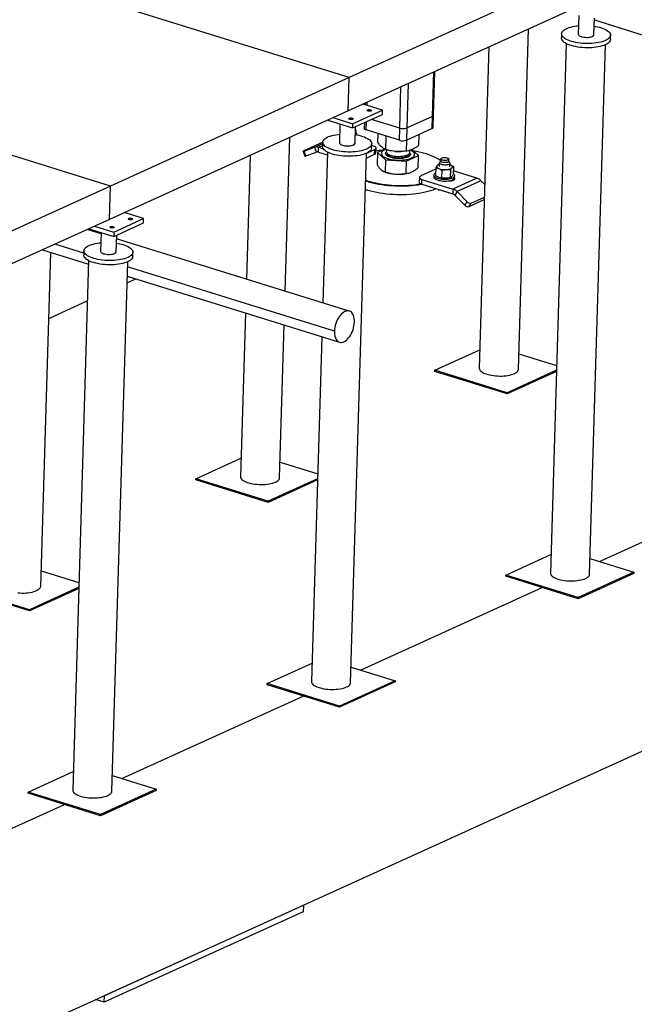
# Model space of a CAD drawing. Header units: millimetres. Extents: x 0 to 841, y 0 to 594.
# Tile 112 of 155: x 750 to 773, y 184 to 222. Entities that reach past the tile are written whole.
import ezdxf

# ---------------------------------------------------------------- set-up
doc = ezdxf.new("R2010")
doc.units = ezdxf.units.MM
doc.layers.add('TRAIT-FORT', color=4, linetype='Continuous', lineweight=25)

msp = doc.modelspace()

# ---------------------------------------------------------------- linework, layer by layer
at = {"layer": 'TRAIT-FORT', "color": 4, "linetype": 'Continuous', "lineweight": 25}
for p, q in [((771.67495, 223.98965), (762.52242, 219.83123)), ((762.52242, 219.83123), (750.64568, 223.52531)), ((771.6367, 222.71268), (762.48416, 218.55426)), ((771.32147, 222.20887), (771.29997, 221.49113)), ((771.8997, 221.47316), (771.91885, 222.11242)), ((771.91665, 222.03889), (774.45149, 221.25047)), ((769.00626, 208.64848), (769.3971, 221.69513)), ((770.66275, 221.51022), (770.65788, 221.34769)), ((770.83907, 221.13418), (770.23114, 200.8409)), ((772.53204, 221.29155), (772.53691, 221.45407)), ((767.87572, 221.0039), (767.50693, 208.6934)), ((771.73047, 200.79598), (772.3384, 221.08926)), ((765.71632, 218.34217), (765.76736, 220.04597)), ((765.75787, 218.38544), (765.80817, 220.06451)), ((762.52242, 219.83123), (753.36989, 215.67281)), ((762.48416, 218.55426), (762.52242, 219.83123)), ((753.36989, 215.67281), (741.49314, 219.36689)), ((764.45966, 217.89242), (764.50702, 219.47334)), ((764.74005, 217.89861), (764.79109, 219.6024)), ((763.20721, 218.76719), (763.21072, 218.88437)), ((762.48416, 218.55426), (753.33163, 214.39584)), ((762.65443, 218.06348), (763.79849, 218.58328)), ((763.79849, 218.58328), (763.0562, 218.81416)), ((763.1299, 218.84765), (763.12822, 218.79176)), ((763.79362, 218.42076), (763.79849, 218.58328)), ((761.69781, 218.19698), (762.64956, 217.90096)), ((761.91213, 218.29436), (762.65443, 218.06348)), ((762.64956, 217.90096), (763.79362, 218.42076)), ((763.10778, 218.10915), (763.10102, 217.88353)), ((763.17889, 217.8221), (763.18859, 218.14586)), ((764.45966, 217.89242), (763.37398, 218.2301)), ((765.71632, 218.34217), (764.74005, 217.89861)), ((765.70241, 217.87782), (765.71632, 218.34217)), ((765.74396, 217.92108), (765.75787, 218.38544)), ((762.16894, 218.05045), (762.14743, 217.33271)), ((762.65443, 218.06348), (762.64956, 217.90096)), ((762.74717, 217.31474), (762.76632, 217.95401)), ((762.77185, 217.73211), (762.77428, 217.81337)), ((762.81222, 217.67116), (762.77204, 217.73865)), ((764.44575, 217.42806), (763.17889, 217.8221)), ((764.44575, 217.42806), (764.45966, 217.89242)), ((764.72614, 217.43425), (764.74005, 217.89861)), ((765.70241, 217.87782), (764.72614, 217.43425)), ((688.36318, 155.22005), (825.65117, 217.59634)), ((760.06811, 211.64624), (760.24457, 217.53671)), ((761.51022, 217.3518), (761.50535, 217.18927)), ((762.8164, 217.63295), (762.81703, 217.65407)), ((763.61639, 217.34598), (763.62648, 217.68288)), ((763.92741, 217.06778), (763.94289, 217.58447)), ((764.71517, 217.012), (764.72784, 217.43503)), ((765.19191, 217.23443), (765.20441, 217.65155)), ((760.75221, 217.00391), (760.82657, 216.81843)), ((761.51018, 217.35044), (760.78078, 217.01904)), ((760.79196, 217.01577), (761.19173, 217.15924)), ((760.86632, 216.83029), (760.79196, 217.01577)), ((760.86632, 216.83029), (761.26609, 216.97376)), ((761.19173, 217.15924), (761.50877, 217.30329)), ((761.26609, 216.97376), (761.19173, 217.15924)), ((761.34601, 216.97402), (761.35157, 217.15976)), ((761.34601, 216.97402), (761.68334, 216.86909)), ((761.35157, 217.15976), (761.50658, 217.23018)), ((761.35157, 217.15976), (761.53112, 217.10391)), ((761.68654, 216.97576), (761.51341, 211.1967)), ((763.2278, 216.95169), (763.4999, 217.07532)), ((763.37951, 217.13313), (763.38438, 217.29565)), ((763.4545, 217.20619), (763.38237, 217.22862)), ((763.49434, 216.88957), (763.4999, 217.07532)), ((763.54628, 216.94366), (763.55185, 217.1294)), ((763.88778, 217.08716), (763.60468, 216.95508)), ((763.94715, 217.06311), (763.94498, 216.99091)), ((764.27677, 217.00357), (764.28678, 217.00262)), ((764.5041, 216.99611), (764.51888, 216.99662)), ((764.84458, 216.96396), (764.84694, 217.04282)), ((765.1802, 216.84353), (764.92552, 217.07134)), ((758.72319, 216.84548), (758.58129, 212.10869)), ((762.57793, 196.63756), (763.18587, 216.93084)), ((763.18036, 216.74692), (763.49434, 216.88957)), ((763.60468, 216.95508), (763.59088, 216.49436)), ((763.60468, 216.95508), (763.9157, 216.67688)), ((763.75399, 216.92308), (763.75385, 216.91844)), ((763.9157, 216.67688), (763.90189, 216.21615)), ((763.9157, 216.67688), (764.70346, 216.6211)), ((764.70346, 216.6211), (764.68965, 216.16037)), ((764.70346, 216.6211), (765.1802, 216.84353)), ((765.03103, 216.88018), (765.03117, 216.88482)), ((765.1664, 216.3828), (765.1802, 216.84353)), ((766.0302, 216.63956), (765.98606, 216.5746)), ((766.03244, 216.71428), (766.03001, 216.63302)), ((766.33487, 216.62388), (766.3373, 216.70514)), ((766.37524, 216.56294), (766.33507, 216.63043)), ((763.84196, 216.23481), (763.87384, 216.22131)), ((765.83481, 216.31812), (765.26508, 216.05927)), ((765.83671, 216.38177), (765.8277, 216.08068)), ((765.97871, 216.50714), (765.94442, 216.50077)), ((765.98023, 216.55782), (765.97613, 216.42084)), ((766.06787, 216.28038), (766.05885, 215.97929)), ((766.37595, 216.40886), (766.38005, 216.54584)), ((766.39932, 216.48316), (766.3784, 216.49084)), ((766.39932, 216.48316), (766.37842, 216.4915)), ((766.40674, 216.298), (766.39772, 215.99691)), ((766.51444, 216.417), (766.50542, 216.11591)), ((767.41342, 215.97483), (766.50961, 216.25594)), ((764.86952, 216.19148), (764.87379, 216.19299)), ((765.21314, 216.00519), (765.20758, 215.81945)), ((765.30492, 215.74266), (765.31049, 215.9284)), ((765.31049, 215.9284), (766.49816, 215.55899)), ((765.76627, 216.09481), (765.76419, 216.02516)), ((766.3599, 215.87306), (766.36008, 215.87916)), ((766.48785, 215.88505), (766.48886, 215.91851)), ((767.41342, 215.97483), (766.49816, 215.55899)), ((766.56383, 216.0012), (766.56591, 216.07086)), ((767.57028, 215.87581), (766.65503, 215.45996)), ((767.71764, 215.72716), (767.57028, 215.87581)), ((753.36989, 215.67281), (744.21735, 211.51439)), ((753.33163, 214.39584), (753.36989, 215.67281)), ((765.30492, 215.74266), (766.4926, 215.37325)), ((765.9498, 215.54208), (765.9481, 215.48516)), ((766.49816, 215.55899), (766.4926, 215.37325)), ((766.65503, 215.45996), (766.57103, 215.32374)), ((766.57103, 215.32374), (766.9549, 214.93653)), ((766.65503, 215.45996), (767.0389, 215.07276)), ((767.11514, 214.88648), (767.70043, 215.1524)), ((767.19914, 215.02271), (767.7034, 215.25182)), ((766.9549, 214.93653), (767.0389, 215.07276)), ((767.11514, 214.88648), (767.19914, 215.02271)), ((753.33163, 214.39584), (744.1791, 210.23742)), ((753.50189, 213.90506), (754.64596, 214.42486)), ((754.64596, 214.42486), (753.90366, 214.65574)), ((754.64109, 214.26234), (754.64596, 214.42486)), ((753.01485, 213.84005), (752.47674, 214.00742)), ((752.54528, 214.03856), (753.49703, 213.74254)), ((752.7596, 214.13594), (753.50189, 213.90506)), ((753.49703, 213.74254), (754.64109, 214.26234)), ((753.0164, 213.89203), (752.9949, 213.17429)), ((753.50189, 213.90506), (753.49703, 213.74254)), ((753.59463, 213.15632), (753.61378, 213.79559)), ((762.5251, 210.88203), (753.60957, 213.65507)), ((750.76639, 213.23033), (752.52995, 212.6818)), ((752.35486, 213.09891), (751.24021, 213.44561)), ((750.70119, 200.33164), (751.08464, 213.13135)), ((752.35769, 213.19338), (752.35282, 213.03086)), ((754.22698, 212.97471), (754.23185, 213.13723)), ((752.53401, 212.81734), (751.92607, 192.52406)), ((753.4254, 192.47914), (754.03333, 212.77242)), ((761.95812, 210.11197), (754.02753, 212.57866)), ((754.00907, 211.96253), (754.34775, 212.11641)), ((754.01677, 212.21935), (762.15385, 209.68844)), ((751.00879, 210.59936), (752.48769, 211.2713)), ((758.54243, 210.81171), (758.3544, 204.53498)), ((759.85373, 204.49006), (760.02925, 210.34926)), ((761.47456, 209.89972), (761.07861, 196.68248)), ((765.80318, 208.61676), (767.52811, 209.40048)), ((769.02426, 209.24944), (770.46957, 208.7999)), ((765.80179, 208.57033), (765.80318, 208.61676)), ((768.57303, 207.70838), (765.80179, 208.57033)), ((768.57442, 207.75481), (765.80318, 208.61676)), ((770.46259, 208.56689), (768.57303, 207.70838)), ((770.46398, 208.61333), (768.57442, 207.75481)), ((768.57303, 207.70838), (768.57442, 207.75481)), ((756.65065, 204.45835), (758.37558, 205.24206)), ((759.87173, 205.09102), (761.31704, 204.64148)), ((756.64926, 204.41191), (756.65065, 204.45835)), ((759.4205, 203.54996), (756.64926, 204.41191)), ((759.42189, 203.59639), (756.65065, 204.45835)), ((761.31006, 204.40847), (759.4205, 203.54996)), ((761.31145, 204.45491), (759.42189, 203.59639)), ((772.10844, 201.28497), (779.06415, 204.44527)), ((759.4205, 203.54996), (759.42189, 203.59639)), ((768.52739, 200.76427), (770.25232, 201.54798)), ((771.74847, 201.39694), (773.43422, 200.87261)), ((750.7192, 200.9326), (752.1645, 200.48306)), ((768.526, 200.71783), (768.52739, 200.76427)), ((771.29863, 199.90231), (768.52739, 200.76427)), ((773.43283, 200.82618), (771.29724, 199.85588)), ((773.43422, 200.87261), (771.29863, 199.90231)), ((773.43422, 200.87261), (773.43283, 200.82618)), ((771.29724, 199.85588), (768.526, 200.71783)), ((750.26796, 199.39154), (747.49672, 200.25349)), ((750.26935, 199.43797), (747.49811, 200.29993)), ((752.15752, 200.25005), (750.26796, 199.39154)), ((752.15892, 200.29649), (750.26935, 199.43797)), ((762.95591, 197.12655), (769.91162, 200.28685)), ((771.29724, 199.85588), (771.29863, 199.90231)), ((750.26796, 199.39154), (750.26935, 199.43797)), ((759.37486, 196.60585), (761.09979, 197.38956)), ((762.59594, 197.23852), (764.28169, 196.71419)), ((759.37346, 196.55941), (759.37486, 196.60585)), ((762.14609, 195.74389), (759.37486, 196.60585)), ((764.28029, 196.66776), (762.1447, 195.69746)), ((764.28169, 196.71419), (762.14609, 195.74389)), ((764.28169, 196.71419), (764.28029, 196.66776)), ((762.1447, 195.69746), (759.37346, 196.55941)), ((753.80338, 192.96813), (760.75908, 196.12843)), ((762.1447, 195.69746), (762.14609, 195.74389)), ((750.22232, 192.44743), (751.94726, 193.23114)), ((753.4434, 193.0801), (755.12915, 192.55577)), ((750.22093, 192.40099), (750.22232, 192.44743)), ((752.99356, 191.58547), (750.22232, 192.44743)), ((755.12776, 192.50934), (752.99217, 191.53904)), ((755.12915, 192.55577), (752.99356, 191.58547)), ((755.12915, 192.55577), (755.12776, 192.50934)), ((752.99217, 191.53904), (750.22093, 192.40099)), ((744.65084, 188.80971), (751.60655, 191.97001)), ((752.99217, 191.53904), (752.99356, 191.58547)), ((753.14019, 184.65125), (760.7673, 188.1166)), ((760.7673, 188.1166), (760.75949, 187.85564)), ((760.75949, 187.85564), (753.13238, 184.39029)), ((753.13238, 184.39029), (753.14019, 184.65125)), ((753.13238, 184.39029), (752.79607, 184.49489))]:
    msp.add_line(p, q, dxfattribs=at)
at = {"layer": 'TRAIT-FORT', "color": 4, "linetype": 'Continuous', "lineweight": 25, "flags": 128}
for points in [[(772.34213, 221.25127), (772.28345, 221.22726), (772.2184, 221.20563), (772.14756, 221.18659), (772.07162, 221.1703), (771.99127, 221.15693), (771.90726, 221.14659), (771.82038, 221.13939), (771.73145, 221.13538), (771.64128, 221.13462), (771.55073, 221.1371), (771.46064, 221.1428), (771.37184, 221.15166), (771.28518, 221.16362), (771.20145, 221.17855), (771.12144, 221.19631), (771.0459, 221.21674), (770.97553, 221.23965), (770.91099, 221.26482), (770.85289, 221.29203), (770.80175, 221.321), (770.75807, 221.35149), (770.72224, 221.38319), (770.69461, 221.41582), (770.67544, 221.44906), (770.66489, 221.48262), (770.66307, 221.51617), (770.67, 221.5494), (770.68561, 221.582), (770.70975, 221.61367), (770.74221, 221.64412), (770.78267, 221.67305), (770.83077, 221.7002), (770.88604, 221.72531), (770.94798, 221.74816), (771.016, 221.76852), (771.08948, 221.7862), (771.16772, 221.80105), (771.24999, 221.81292), (771.3098, 221.81941)], [(771.90953, 221.80145), (771.95677, 221.79357), (772.03873, 221.77721), (772.1166, 221.75809), (772.18964, 221.73639), (772.25717, 221.71232), (772.31857, 221.6861), (772.37325, 221.65798), (772.42072, 221.62822), (772.46052, 221.59709), (772.49228, 221.56489), (772.51571, 221.53191), (772.53059, 221.49847), (772.53678, 221.46488), (772.53422, 221.43145), (772.52294, 221.39849), (772.50304, 221.36632), (772.47471, 221.33522), (772.4382, 221.3055), (772.39387, 221.27743), (772.34213, 221.25127)], [(772.33726, 221.08874), (772.27859, 221.06474), (772.21353, 221.04311), (772.1427, 221.02406), (772.06675, 221.00778), (771.9864, 220.99441), (771.90239, 220.98407), (771.81551, 220.97686), (771.72658, 220.97286), (771.63641, 220.97209), (771.54586, 220.97457), (771.45577, 220.98027), (771.36698, 220.98914), (771.28031, 221.0011), (771.19658, 221.01602), (771.11658, 221.03379), (771.04103, 221.05422), (770.97067, 221.07713), (770.90613, 221.1023), (770.84802, 221.1295), (770.79688, 221.15848), (770.7532, 221.18896), (770.71737, 221.22067), (770.68974, 221.25329), (770.67057, 221.28654), (770.66002, 221.32009), (770.65788, 221.34769)], [(771.29997, 221.49113), (771.30021, 221.48528), (771.30692, 221.46593), (771.32254, 221.44706), (771.34658, 221.42926), (771.37832, 221.41307), (771.41678, 221.39898), (771.46081, 221.38741), (771.50906, 221.37872), (771.56007, 221.37318), (771.61229, 221.37094), (771.66413, 221.37209), (771.71402, 221.37658), (771.76044, 221.38427), (771.80197, 221.39494), (771.83737, 221.40826)], [(772.53204, 221.29155), (772.52935, 221.26893), (772.51807, 221.23597), (772.49817, 221.20379), (772.46984, 221.1727), (772.43333, 221.14298), (772.389, 221.1149), (772.33726, 221.08874)], [(763.22503, 218.59214), (763.24469, 218.59839), (763.26922, 218.60179), (763.29596, 218.60197), (763.32202, 218.5989), (763.34456, 218.59293), (763.36115, 218.58469), (763.36999, 218.57508), (763.37012, 218.56514), (763.36152, 218.55595), (763.34514, 218.54851), (763.32274, 218.54361), (763.29674, 218.5418), (763.26998, 218.54326), (763.24535, 218.54785), (763.22551, 218.55505), (763.21262, 218.5641), (763.20807, 218.57401), (763.21236, 218.5837), (763.22503, 218.59214)], [(762.52391, 218.27359), (762.54358, 218.27984), (762.56811, 218.28324), (762.59485, 218.28342), (762.6209, 218.28035), (762.64345, 218.27438), (762.66004, 218.26614), (762.66888, 218.25653), (762.669, 218.24659), (762.66041, 218.2374), (762.64402, 218.22996), (762.62162, 218.22506), (762.59563, 218.22325), (762.56887, 218.22472), (762.54423, 218.2293), (762.5244, 218.23651), (762.5115, 218.24555), (762.50696, 218.25546), (762.51125, 218.26516), (762.52391, 218.27359)], [(762.76278, 217.8358), (762.76616, 217.83238), (762.77372, 217.81888), (762.77246, 217.80532), (762.76244, 217.7925), (762.76145, 217.79167)], [(763.17889, 217.8221), (763.15034, 217.83277), (763.12758, 217.84517), (763.11148, 217.85881), (763.10266, 217.87317), (763.10102, 217.88353)], [(763.1896, 217.09285), (763.13092, 217.06884), (763.06586, 217.04721), (762.99503, 217.02817), (762.91909, 217.01188), (762.83873, 216.99851), (762.75473, 216.98817), (762.66785, 216.98097), (762.57892, 216.97696), (762.48875, 216.9762), (762.3982, 216.97868), (762.30811, 216.98438), (762.21931, 216.99325), (762.13265, 217.0052), (762.04892, 217.02013), (761.96891, 217.03789), (761.89337, 217.05832), (761.823, 217.08123), (761.75846, 217.1064), (761.70035, 217.13361), (761.64922, 217.16259), (761.60553, 217.19307), (761.56971, 217.22477), (761.54208, 217.2574), (761.5229, 217.29064), (761.51236, 217.3242), (761.51054, 217.35775), (761.51747, 217.39098), (761.53308, 217.42358), (761.55722, 217.45525), (761.58968, 217.4857), (761.63014, 217.51463), (761.67823, 217.54178), (761.73351, 217.56689), (761.79545, 217.58974), (761.86347, 217.6101), (761.93695, 217.62778), (762.01519, 217.64263), (762.09746, 217.6545), (762.15727, 217.66099)], [(762.757, 217.64303), (762.80423, 217.63515), (762.8862, 217.61879), (762.96406, 217.59967), (763.0371, 217.57797), (763.10464, 217.5539), (763.16603, 217.52768), (763.22072, 217.49956), (763.26818, 217.4698), (763.30798, 217.43867), (763.33975, 217.40647), (763.36318, 217.37349), (763.37806, 217.34005), (763.38425, 217.30646), (763.38169, 217.27303), (763.37041, 217.24007), (763.35051, 217.2079), (763.32217, 217.1768), (763.28567, 217.14708), (763.24134, 217.11901), (763.1896, 217.09285)], [(760.78078, 217.01904), (760.76758, 217.01289), (760.75825, 217.00817), (760.75314, 217.00508), (760.75246, 217.00373), (760.75623, 217.00418), (760.7643, 217.0064), (760.77636, 217.01032), (760.79196, 217.01577)], [(763.18473, 216.93032), (763.12605, 216.90632), (763.061, 216.88469), (762.99016, 216.86565), (762.91422, 216.84936), (762.83387, 216.83599), (762.74986, 216.82565), (762.66298, 216.81844), (762.57405, 216.81444), (762.48388, 216.81367), (762.39333, 216.81615), (762.30324, 216.82185), (762.21444, 216.83072), (762.12778, 216.84268), (762.04405, 216.8576), (761.96404, 216.87537), (761.8885, 216.8958), (761.81813, 216.91871), (761.75359, 216.94388), (761.69548, 216.97108), (761.64435, 217.00006), (761.60067, 217.03054), (761.56484, 217.06225), (761.53721, 217.09487), (761.51803, 217.12812), (761.50749, 217.16167), (761.50535, 217.18927)], [(762.14743, 217.33271), (762.14768, 217.32686), (762.15439, 217.30751), (762.17001, 217.28864), (762.19405, 217.27084), (762.22578, 217.25465), (762.26425, 217.24056), (762.30828, 217.22899), (762.35653, 217.2203), (762.40754, 217.21476), (762.45976, 217.21253), (762.5116, 217.21367), (762.56149, 217.21816), (762.6079, 217.22585), (762.64944, 217.23652), (762.68484, 217.24984)], [(763.37951, 217.13313), (763.37682, 217.11051), (763.36554, 217.07755), (763.34564, 217.04537), (763.3173, 217.01428), (763.2808, 216.98456), (763.23647, 216.95648), (763.18473, 216.93032)], [(763.4999, 217.07532), (763.52586, 217.09002), (763.54321, 217.10652), (763.55129, 217.1242), (763.54979, 217.14236), (763.53877, 217.1603), (763.51864, 217.17735), (763.49019, 217.19285), (763.4545, 217.20619)], [(763.91546, 217.07338), (763.87457, 217.05556), (763.83403, 217.03297), (763.80133, 217.00856), (763.77693, 216.98269), (763.76117, 216.95571), (763.75428, 216.92801), (763.75634, 216.89996), (763.76734, 216.87197), (763.78712, 216.84444), (763.81539, 216.81773), (763.85177, 216.79224), (763.89574, 216.76831), (763.94668, 216.74629), (764.00388, 216.72649), (764.06654, 216.70917), (764.13378, 216.69459), (764.20465, 216.68294), (764.27815, 216.6744), (764.35327, 216.66908), (764.42893, 216.66706), (764.50409, 216.66837), (764.57768, 216.67298), (764.64867, 216.68083), (764.71607, 216.69182), (764.77892, 216.70578), (764.83635, 216.72252), (764.88755, 216.74182), (764.93181, 216.76338), (764.96849, 216.78693), (764.99709, 216.81211), (765.01721, 216.83858), (765.02855, 216.86597), (765.03097, 216.8939), (765.02443, 216.92196), (765.00901, 216.94977), (764.98494, 216.97694), (764.95256, 217.00309), (764.91232, 217.02784), (764.86816, 217.04938)], [(763.94498, 216.99091), (763.94838, 216.96847), (763.96043, 216.94537), (763.98094, 216.92289), (764.00951, 216.90148), (764.04557, 216.88154), (764.08843, 216.86346), (764.13725, 216.84761), (764.19109, 216.83428), (764.24889, 216.82374), (764.30953, 216.81619), (764.37182, 216.81178), (764.43457, 216.81059), (764.49654, 216.81266), (764.55653, 216.81792), (764.61337, 216.8263), (764.66596, 216.83761), (764.71327, 216.85164), (764.75438, 216.86813), (764.78849, 216.88674), (764.81494, 216.90712), (764.83321, 216.92886), (764.84295, 216.95155), (764.84458, 216.96396)], [(766.03037, 216.64529), (765.98352, 216.67892), (765.9165, 216.72086), (765.84216, 216.76119), (765.76082, 216.7997), (765.6729, 216.83623), (765.5788, 216.87058), (765.47897, 216.90261), (765.37389, 216.93215), (765.26405, 216.95907), (765.15, 216.98324), (765.03225, 217.00454), (764.99315, 217.01085)], [(763.75385, 216.91844), (763.75621, 216.89532), (763.7672, 216.86733), (763.78698, 216.83979), (763.81525, 216.81309), (763.85163, 216.7876), (763.8956, 216.76367), (763.94654, 216.74165), (764.00374, 216.72184), (764.0664, 216.70453), (764.13364, 216.68994), (764.20451, 216.6783), (764.27802, 216.66976), (764.35313, 216.66444), (764.42879, 216.66242), (764.50395, 216.66372), (764.57754, 216.66833), (764.64853, 216.67619), (764.71593, 216.68717), (764.77878, 216.70114), (764.83621, 216.71788), (764.88742, 216.73717), (764.93167, 216.75874), (764.96835, 216.78228), (764.99695, 216.80747), (765.01707, 216.83394), (765.02841, 216.86133), (765.03103, 216.88018)], [(763.9525, 216.90535), (763.96328, 216.88941), (763.98584, 216.86716), (764.01634, 216.84607), (764.05417, 216.82656), (764.09861, 216.80901), (764.14877, 216.79376), (764.2037, 216.78111), (764.26232, 216.7713), (764.32349, 216.76453), (764.38601, 216.76091), (764.44868, 216.76054), (764.51026, 216.76341), (764.56958, 216.76946), (764.62545, 216.77859), (764.67682, 216.79061), (764.72266, 216.80528), (764.76209, 216.82233), (764.79434, 216.84142), (764.81878, 216.86217), (764.832, 216.87907)], [(766.33487, 216.62388), (766.33305, 216.61584), (766.32303, 216.60301), (766.30485, 216.59166), (766.27955, 216.58245), (766.24861, 216.57592), (766.21382, 216.57243), (766.1772, 216.57221), (766.1409, 216.57525), (766.107, 216.58138), (766.07749, 216.59025), (766.05408, 216.60133), (766.03813, 216.614), (766.03057, 216.6275), (766.03001, 216.63302)], [(766.21625, 216.6537), (766.17964, 216.65347), (766.14333, 216.65651), (766.10944, 216.66264), (766.07993, 216.67151), (766.05652, 216.6826), (766.04057, 216.69526), (766.033, 216.70876), (766.03426, 216.72232), (766.04428, 216.73515), (766.06246, 216.7465), (766.08776, 216.75571), (766.1187, 216.76224), (766.15349, 216.76573), (766.1901, 216.76595), (766.22641, 216.76291), (766.26031, 216.75678), (766.28982, 216.74791), (766.31323, 216.73682), (766.32918, 216.72416), (766.33674, 216.71066), (766.33548, 216.6971), (766.32547, 216.68427), (766.30728, 216.67292), (766.28198, 216.66372), (766.25104, 216.65718), (766.21625, 216.6537)], [(765.89103, 216.45673), (765.88129, 216.44292), (765.8766, 216.42863), (765.87703, 216.41411), (765.88258, 216.39959), (765.89314, 216.38534), (765.90855, 216.37159), (765.92854, 216.35858), (765.95276, 216.34654)], [(766.2213, 216.47837), (766.17828, 216.4779), (766.13534, 216.48089), (766.09451, 216.48719), (766.05767, 216.49652), (766.02657, 216.50843), (766.00264, 216.52238), (765.98702, 216.5377), (765.98042, 216.55368), (765.98316, 216.56957), (765.98606, 216.5746)], [(766.37524, 216.56294), (766.37772, 216.55801), (766.37966, 216.54198), (766.37227, 216.52641), (766.35589, 216.51202), (766.3313, 216.4995), (766.29964, 216.48943), (766.26239, 216.48227), (766.2213, 216.47837)], [(766.23777, 216.30465), (766.27554, 216.30759), (766.31162, 216.31236), (766.34537, 216.31888), (766.37623, 216.32704), (766.40366, 216.33671), (766.4272, 216.34771), (766.44644, 216.35987), (766.46105, 216.37296)], [(766.46105, 216.37296), (766.47078, 216.38677), (766.47548, 216.40106), (766.47505, 216.41559), (766.4695, 216.4301), (766.45893, 216.44435), (766.44352, 216.4581), (766.42354, 216.47111), (766.39932, 216.48316)], [(765.32653, 215.73593), (765.27619, 215.72666), (765.16062, 215.70812), (765.04131, 215.69268), (764.91883, 215.68041), (764.79377, 215.67138), (764.66671, 215.66561), (764.53828, 215.66315), (764.40907, 215.664), (764.2797, 215.66816), (764.15079, 215.67561), (764.02296, 215.68631), (763.89681, 215.70022), (763.77295, 215.71726), (763.65196, 215.73735), (763.53442, 215.76041), (763.42089, 215.78631), (763.31192, 215.81494), (763.20802, 215.84616), (763.15391, 215.86414)], [(763.15497, 215.89949), (763.22429, 215.87621), (763.32681, 215.8454), (763.43433, 215.81715), (763.54634, 215.7916), (763.66231, 215.76885), (763.78169, 215.74902), (763.9039, 215.73221), (764.02837, 215.71849), (764.15449, 215.70793), (764.28168, 215.70058), (764.40932, 215.69648), (764.53681, 215.69564), (764.66354, 215.69807), (764.7889, 215.70375), (764.91229, 215.71267), (765.03314, 215.72477), (765.15086, 215.74001), (765.26443, 215.75822)], [(765.26508, 216.05927), (765.23913, 216.04457), (765.22178, 216.02806), (765.2137, 216.01039), (765.2152, 215.99223), (765.22622, 215.97428), (765.24635, 215.95723), (765.2748, 215.94174), (765.31049, 215.9284)], [(765.76419, 216.02516), (765.76767, 216.00388), (765.77997, 215.98192), (765.80085, 215.96066), (765.82984, 215.94057), (765.8663, 215.9221), (765.90941, 215.90567), (765.9582, 215.89164), (766.01159, 215.88033), (766.06839, 215.87198), (766.12732, 215.86679), (766.18708, 215.86487), (766.24631, 215.86626), (766.30371, 215.87093), (766.35799, 215.87878), (766.40793, 215.88963), (766.45243, 215.90324), (766.49048, 215.91931), (766.52124, 215.93748), (766.54402, 215.95733), (766.55831, 215.97844), (766.56379, 216.00032), (766.56383, 216.0012)], [(765.83043, 216.17192), (765.80886, 216.15854), (765.78608, 216.13868), (765.77179, 216.11758), (765.76631, 216.0957), (765.76975, 216.07353), (765.78205, 216.05157), (765.80294, 216.03031), (765.83193, 216.01022), (765.86839, 215.99176), (765.91149, 215.97532), (765.96029, 215.9613), (766.01368, 215.94998), (766.07048, 215.94163), (766.12941, 215.93644), (766.18916, 215.93452), (766.2484, 215.93591), (766.3058, 215.94058), (766.36007, 215.94843), (766.41002, 215.95928), (766.45451, 215.9729), (766.49257, 215.98897), (766.52333, 216.00713), (766.54611, 216.02699), (766.5604, 216.04809), (766.56588, 216.06997), (766.56243, 216.09214), (766.55013, 216.1141), (766.52925, 216.13536), (766.50649, 216.15166)], [(766.33201, 215.87457), (766.35595, 215.87319), (766.40023, 215.8733), (766.44283, 215.87684), (766.4819, 215.88364), (766.51573, 215.89341), (766.54284, 215.90573), (766.56204, 215.92005), (766.57249, 215.93575), (766.57375, 215.95214), (766.56575, 215.96851), (766.55768, 215.9771)], [(765.85272, 215.57227), (765.81178, 215.55431), (765.72601, 215.52068), (765.63376, 215.48949), (765.53546, 215.4609), (765.4316, 215.43503), (765.32266, 215.41202), (765.20917, 215.39196), (765.09166, 215.37496), (764.97069, 215.3611), (764.84685, 215.35044), (764.72072, 215.34304), (764.59289, 215.33892), (764.46399, 215.33811), (764.33463, 215.34062), (764.20541, 215.34643), (764.07697, 215.35551), (763.9499, 215.36782), (763.82482, 215.3833), (763.70232, 215.40188), (763.58299, 215.42347), (763.46738, 215.44796), (763.35607, 215.47525), (763.24957, 215.50519), (763.14839, 215.53765), (763.14417, 215.53909)], [(765.20758, 215.81945), (765.20963, 215.80649), (765.22066, 215.78854), (765.24078, 215.77149), (765.26924, 215.756), (765.30492, 215.74266)], [(754.07249, 214.43372), (754.09216, 214.43997), (754.11669, 214.44337), (754.14343, 214.44355), (754.16948, 214.44048), (754.19203, 214.43451), (754.20862, 214.42627), (754.21746, 214.41666), (754.21759, 214.40672), (754.20899, 214.39753), (754.19261, 214.39009), (754.1702, 214.38519), (754.14421, 214.38338), (754.11745, 214.38485), (754.09281, 214.38943), (754.07298, 214.39663), (754.06009, 214.40568), (754.05554, 214.41559), (754.05983, 214.42529), (754.07249, 214.43372)], [(753.37138, 214.11517), (753.39104, 214.12142), (753.41557, 214.12482), (753.44232, 214.125), (753.46837, 214.12193), (753.49091, 214.11596), (753.5075, 214.10772), (753.51634, 214.09811), (753.51647, 214.08817), (753.50788, 214.07898), (753.49149, 214.07154), (753.46909, 214.06665), (753.4431, 214.06483), (753.41633, 214.0663), (753.3917, 214.07088), (753.37186, 214.07809), (753.35897, 214.08713), (753.35443, 214.09704), (753.35872, 214.10674), (753.37138, 214.11517)], [(754.03706, 212.93443), (753.97839, 212.91042), (753.91333, 212.88879), (753.8425, 212.86975), (753.76655, 212.85346), (753.6862, 212.84009), (753.60219, 212.82975), (753.51532, 212.82255), (753.42638, 212.81854), (753.33622, 212.81778), (753.24567, 212.82026), (753.15557, 212.82596), (753.06678, 212.83483), (752.98011, 212.84678), (752.89639, 212.86171), (752.81638, 212.87947), (752.74084, 212.8999), (752.67047, 212.92281), (752.60593, 212.94799), (752.54782, 212.97519), (752.49669, 213.00417), (752.453, 213.03465), (752.41718, 213.06635), (752.38955, 213.09898), (752.37037, 213.13222), (752.35982, 213.16578), (752.358, 213.19933), (752.36493, 213.23256), (752.38054, 213.26516), (752.40469, 213.29683), (752.43714, 213.32728), (752.47761, 213.35621), (752.5257, 213.38336), (752.58097, 213.40847), (752.64291, 213.43132), (752.71094, 213.45168), (752.78441, 213.46936), (752.86265, 213.48421), (752.94493, 213.49608), (753.00474, 213.50258)], [(753.60447, 213.48461), (753.6517, 213.47673), (753.73366, 213.46037), (753.81153, 213.44125), (753.88457, 213.41955), (753.9521, 213.39548), (754.0135, 213.36926), (754.06819, 213.34114), (754.11565, 213.31138), (754.15545, 213.28025), (754.18721, 213.24805), (754.21065, 213.21507), (754.22553, 213.18163), (754.23172, 213.14804), (754.22916, 213.11461), (754.21788, 213.08165), (754.19797, 213.04948), (754.16964, 213.01838), (754.13314, 212.98866), (754.08881, 212.96059), (754.03706, 212.93443)], [(754.0322, 212.7719), (753.97352, 212.7479), (753.90846, 212.72627), (753.83763, 212.70723), (753.76168, 212.69094), (753.68133, 212.67757), (753.59733, 212.66723), (753.51045, 212.66003), (753.42151, 212.65602), (753.33135, 212.65526), (753.2408, 212.65773), (753.1507, 212.66343), (753.06191, 212.6723), (752.97524, 212.68426), (752.89152, 212.69918), (752.81151, 212.71695), (752.73597, 212.73738), (752.6656, 212.76029), (752.60106, 212.78546), (752.54295, 212.81266), (752.49182, 212.84164), (752.44813, 212.87212), (752.41231, 212.90383), (752.38468, 212.93645), (752.3655, 212.9697), (752.35495, 213.00325), (752.35282, 213.03086)], [(752.9949, 213.17429), (752.99514, 213.16844), (753.00186, 213.14909), (753.01747, 213.13022), (753.04151, 213.11242), (753.07325, 213.09623), (753.11172, 213.08214), (753.15575, 213.07057), (753.204, 213.06188), (753.25501, 213.05634), (753.30723, 213.05411), (753.35907, 213.05525), (753.40895, 213.05974), (753.45537, 213.06744), (753.49691, 213.07811), (753.5323, 213.09142)], [(754.22698, 212.97471), (754.22429, 212.95209), (754.21301, 212.91913), (754.19311, 212.88696), (754.16477, 212.85586), (754.12827, 212.82614), (754.08394, 212.79806), (754.0322, 212.7719)], [(762.72083, 210.4585), (762.72015, 210.5272), (762.71391, 210.59237), (762.70221, 210.65307), (762.68523, 210.7084), (762.6632, 210.75756), (762.63645, 210.79983), (762.60538, 210.8346), (762.57042, 210.86135), (762.5321, 210.87971), (762.49096, 210.8894), (762.44762, 210.89027), (762.4027, 210.88233), (762.35686, 210.86567), (762.31077, 210.84056), (762.26509, 210.80734), (762.2205, 210.76651), (762.17765, 210.71867), (762.13715, 210.6645), (762.0996, 210.6048), (762.06556, 210.54044), (762.0355, 210.47237), (762.00988, 210.40156), (761.98907, 210.32905), (761.97336, 210.25591), (761.963, 210.18319), (761.95812, 210.11197)], [(761.95812, 210.11197), (761.9588, 210.04326), (761.96504, 209.97809), (761.97673, 209.9174), (761.99372, 209.86207), (762.01575, 209.81291), (762.04249, 209.77064), (762.07357, 209.73587), (762.10853, 209.70911), (762.14685, 209.69076), (762.18799, 209.68107), (762.23133, 209.68019), (762.27625, 209.68814), (762.32209, 209.70479), (762.36818, 209.72991), (762.41386, 209.76312), (762.45845, 209.80395), (762.5013, 209.8518), (762.5418, 209.90597), (762.57934, 209.96566), (762.61339, 210.03002), (762.64345, 210.0981), (762.66907, 210.16891), (762.68988, 210.24141), (762.70559, 210.31456), (762.71595, 210.38727), (762.72083, 210.4585)], [(767.50693, 208.6934), (767.5069, 208.69215), (767.51076, 208.66204), (767.52337, 208.63204), (767.54457, 208.6025), (767.57412, 208.57375), (767.61167, 208.54615), (767.65678, 208.52001), (767.70892, 208.49564), (767.76749, 208.47332), (767.83179, 208.45332), (767.90107, 208.43587), (767.97452, 208.42118), (768.05127, 208.40942), (768.13043, 208.40072), (768.21108, 208.39519), (768.29225, 208.39289), (768.37301, 208.39386), (768.4524, 208.39807), (768.5295, 208.40548), (768.60339, 208.416), (768.67323, 208.42951), (768.73817, 208.44586), (768.79747, 208.46484), (768.85043, 208.48623)], [(768.85043, 208.48623), (768.89643, 208.5098), (768.93492, 208.53525), (768.96547, 208.56229), (768.9877, 208.59061), (769.00136, 208.61987), (769.00626, 208.64848)], [(758.3544, 204.53498), (758.35437, 204.53373), (758.35823, 204.50363), (758.37083, 204.47362), (758.39204, 204.44408), (758.42158, 204.41533), (758.45914, 204.38773), (758.50425, 204.36159), (758.55639, 204.33722), (758.61496, 204.3149), (758.67926, 204.2949), (758.74854, 204.27745), (758.82198, 204.26276), (758.89874, 204.251), (758.9779, 204.2423), (759.05854, 204.23677), (759.13972, 204.23447), (759.22048, 204.23544), (759.29987, 204.23965), (759.37696, 204.24706), (759.45086, 204.25758), (759.52069, 204.27109), (759.58564, 204.28744), (759.64494, 204.30642), (759.6979, 204.32781)], [(759.6979, 204.32781), (759.7439, 204.35138), (759.78239, 204.37683), (759.81293, 204.40387), (759.83517, 204.43219), (759.84883, 204.46145), (759.85373, 204.49006)], [(770.23114, 200.8409), (770.23111, 200.83965), (770.23497, 200.80955), (770.24758, 200.77954), (770.26878, 200.75), (770.29833, 200.72125), (770.33588, 200.69365), (770.38099, 200.66751), (770.43313, 200.64314), (770.4917, 200.62082), (770.556, 200.60082), (770.62528, 200.58337), (770.69873, 200.56868), (770.77548, 200.55692), (770.85464, 200.54822), (770.93528, 200.54269), (771.01646, 200.54039), (771.09722, 200.54136), (771.17661, 200.54557), (771.25371, 200.55298), (771.3276, 200.5635), (771.39743, 200.57701), (771.46238, 200.59336), (771.52168, 200.61234), (771.57464, 200.63373)], [(771.57464, 200.63373), (771.62064, 200.6573), (771.65913, 200.68275), (771.68968, 200.70979), (771.71191, 200.73811), (771.72557, 200.76737), (771.73047, 200.79598)], [(749.82537, 200.08388), (749.90601, 200.07835), (749.98719, 200.07605), (750.06794, 200.07702), (750.14733, 200.08123), (750.22443, 200.08864), (750.29833, 200.09916), (750.36816, 200.11267), (750.43311, 200.12902), (750.49241, 200.148), (750.54537, 200.16939)], [(750.54537, 200.16939), (750.59136, 200.19296), (750.62986, 200.21841), (750.6604, 200.24545), (750.68263, 200.27377), (750.69629, 200.30303), (750.70119, 200.33164)], [(761.07861, 196.68248), (761.07858, 196.68123), (761.08244, 196.65113), (761.09504, 196.62112), (761.11624, 196.59158), (761.14579, 196.56283), (761.18334, 196.53523), (761.22846, 196.50909), (761.2806, 196.48472), (761.33917, 196.4624), (761.40346, 196.4424), (761.47274, 196.42495), (761.54619, 196.41026), (761.62295, 196.3985), (761.70211, 196.3898), (761.78275, 196.38427), (761.86393, 196.38197), (761.94468, 196.38294), (762.02408, 196.38715), (762.10117, 196.39456), (762.17507, 196.40508), (762.2449, 196.41859), (762.30985, 196.43494), (762.36915, 196.45392), (762.42211, 196.47531)], [(762.42211, 196.47531), (762.4681, 196.49888), (762.5066, 196.52433), (762.53714, 196.55137), (762.55937, 196.57969), (762.57304, 196.60895), (762.57793, 196.63756)], [(751.92607, 192.52406), (751.92604, 192.52281), (751.92991, 192.49271), (751.94251, 192.4627), (751.96371, 192.43316), (751.99326, 192.40442), (752.03081, 192.37681), (752.07592, 192.35067), (752.12807, 192.3263), (752.18663, 192.30398), (752.25093, 192.28398), (752.32021, 192.26654), (752.39366, 192.25184), (752.47042, 192.24008), (752.54958, 192.23138), (752.63022, 192.22585), (752.71139, 192.22355), (752.79215, 192.22452), (752.87154, 192.22873), (752.94864, 192.23614), (753.02254, 192.24666), (753.09237, 192.26017), (753.15732, 192.27652), (753.21662, 192.2955), (753.26957, 192.31689)], [(753.26957, 192.31689), (753.31557, 192.34046), (753.35407, 192.36591), (753.38461, 192.39295), (753.40684, 192.42127), (753.4205, 192.45053), (753.4254, 192.47914)]]:
    msp.add_lwpolyline(points, dxfattribs=at)
at = {"layer": 'TRAIT-FORT', "color": 4, "linetype": 'Continuous', "lineweight": 25}
for centre, radius, start, end in [((771.81567, 221.49149), 0.08601, 284.614653, 347.697759), ((765.7036, 218.39597), 0.05528, 283.295255, 349.017157), ((762.73986, 217.73637), 0.03227, 306.423639, 352.402172), ((764.59043, 218.32215), 0.44919, 253.074122, 289.45572), ((765.68969, 217.93162), 0.05528, 283.295255, 349.017157), ((762.78619, 217.65488), 0.0307, 318.060458, 32.036847), ((764.57652, 217.8578), 0.44919, 253.074122, 289.45572), ((761.27241, 216.92209), 0.2505, 71.578741, 108.790309), ((761.30643, 216.85518), 0.12525, 71.578741, 108.790309), ((762.66313, 217.33307), 0.08601, 284.614653, 347.697759), ((764.18661, 212.985), 4.08002, 95.420345, 98.999131), ((764.44604, 218.68852), 1.69341, 264.603331, 271.964837), ((760.8036, 216.96797), 0.15129, 278.732046, 294.491819), ((763.47845, 216.95682), 0.0691, 283.295255, 349.017157), ((764.36475, 217.48629), 1.3569, 248.790016, 267.013903), ((766.02727, 216.3069), 0.20251, 103.906287, 132.28198), ((766.19017, 216.97141), 0.66845, 249.196061, 274.083033), ((764.42915, 217.61936), 1.49425, 264.813038, 287.140118), ((767.29181, 215.60843), 0.38606, 43.835515, 71.639001), ((766.37655, 215.19259), 0.38606, 43.835515, 71.639001), ((766.43179, 215.19005), 0.19303, 43.835515, 71.639001), ((767.07583, 215.04216), 0.16056, 221.135704, 284.173375), ((767.15983, 215.17839), 0.16056, 221.135704, 284.173375), ((753.5106, 213.17465), 0.08601, 284.614653, 347.697759)]:
    msp.add_arc(centre, radius, start, end, dxfattribs=at)
for points, knots in [([(763.92741, 217.06778), (763.90637, 217.07725), (763.86654, 217.0952), (763.80834, 217.13414), (763.75696, 217.17812), (763.70958, 217.22737), (763.6638, 217.28155), (763.63271, 217.32381), (763.61639, 217.34598)], [0, 0, 0, 0, 0.20206835, 0.38269984, 0.55531458, 0.69299169, 0.83889419, 1, 1, 1, 1]), ([(763.92123, 216.93732), (763.92534, 216.94791), (763.93071, 216.96175), (763.94626, 216.97414), (763.94992, 216.97705)], [0, 0, 0, 0, 0.76493856, 1, 1, 1, 1]), ([(764.71517, 217.012), (764.66231, 217.00663), (764.56221, 216.99645), (764.41537, 216.99404), (764.28534, 217.00133), (764.16501, 217.01654), (764.04848, 217.03771), (763.96908, 217.05743), (763.92741, 217.06778)], [0, 0, 0, 0, 0.20206835, 0.38269984, 0.55531458, 0.69299169, 0.83889419, 1, 1, 1, 1]), ([(765.19191, 217.23443), (765.15982, 217.21049), (765.09903, 217.16514), (765.01002, 217.11101), (764.9313, 217.07239), (764.85855, 217.04504), (764.78819, 217.02492), (764.7403, 217.01645), (764.71517, 217.012)], [0, 0, 0, 0, 0.20206835, 0.38269984, 0.55531458, 0.69299169, 0.83889419, 1, 1, 1, 1]), ([(764.33533, 216.731), (764.30677, 216.7336), (764.24793, 216.73895), (764.16327, 216.75479), (764.08407, 216.77673), (764.01614, 216.80455), (763.97261, 216.83131), (763.94694, 216.85394), (763.92814, 216.87655), (763.9152, 216.90472), (763.91926, 216.92667), (763.92123, 216.93732)], [0, 0, 0, 0, 0.11649679, 0.2399717, 0.36857994, 0.49991744, 0.63125494, 0.69563278, 0.7600283, 0.88350321, 1, 1, 1, 1]), ([(764.84149, 216.94903), (764.84515, 216.94489), (764.85852, 216.92974), (764.86896, 216.90321), (764.86663, 216.87039), (764.8478, 216.83868), (764.81189, 216.80824), (764.75786, 216.78034), (764.68749, 216.75702), (764.61822, 216.7427), (764.55885, 216.73474), (764.49907, 216.72933), (764.42385, 216.72648), (764.36426, 216.72952), (764.33533, 216.731)], [0, 0, 0, 0, 0.03603865, 0.13202877, 0.22259407, 0.31315937, 0.40914949, 0.5091303, 0.61123285, 0.7133354, 0.76338312, 0.81344458, 0.9094347, 1, 1, 1, 1]), ([(763.59088, 216.49436), (763.61567, 216.45628), (763.65305, 216.39885), (763.70487, 216.33633), (763.73138, 216.31095), (763.74468, 216.29823)], [0, 0, 0, 0, 0.49525132, 0.7468182, 1, 1, 1, 1]), ([(763.74468, 216.29823), (763.77082, 216.27779), (763.82369, 216.23647), (763.87564, 216.22297), (763.90189, 216.21615)], [0, 0, 0, 0, 0.49451073, 1, 1, 1, 1]), ([(764.92632, 216.21456), (764.96635, 216.23607), (765.04729, 216.27956), (765.12641, 216.34814), (765.1664, 216.3828)], [0, 0, 0, 0, 0.49451073, 1, 1, 1, 1]), ([(765.89103, 216.45673), (765.88201, 216.44603), (765.8639, 216.42454), (765.8458, 216.39607), (765.83671, 216.38177)], [0, 0, 0, 0, 0.49784375, 1, 1, 1, 1]), ([(765.83671, 216.38177), (765.85591, 216.37778), (765.89445, 216.36976), (765.93328, 216.3543), (765.95276, 216.34654)], [0, 0, 0, 0, 0.49816549, 1, 1, 1, 1]), ([(765.94442, 216.50077), (765.93566, 216.49533), (765.91809, 216.48439), (765.90007, 216.46598), (765.89103, 216.45673)], [0, 0, 0, 0, 0.49816549, 1, 1, 1, 1]), ([(765.95276, 216.34654), (765.97204, 216.33731), (766.01077, 216.31877), (766.04879, 216.29322), (766.06787, 216.28038)], [0, 0, 0, 0, 0.49784375, 1, 1, 1, 1]), ([(766.06787, 216.28038), (766.09596, 216.28621), (766.15233, 216.2979), (766.20922, 216.30239), (766.23777, 216.30465)], [0, 0, 0, 0, 0.49816549, 1, 1, 1, 1]), ([(766.23777, 216.30465), (766.26604, 216.30536), (766.32284, 216.30678), (766.37869, 216.30094), (766.40674, 216.298)], [0, 0, 0, 0, 0.497843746, 1, 1, 1, 1]), ([(766.51444, 216.417), (766.4955, 216.42973), (766.45749, 216.45529), (766.41876, 216.47385), (766.39932, 216.48316)], [0, 0, 0, 0, 0.49816548, 1, 1, 1, 1]), ([(766.40674, 216.298), (766.41575, 216.31219), (766.43385, 216.34066), (766.45196, 216.36217), (766.46105, 216.37296)], [0, 0, 0, 0, 0.498165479, 1, 1, 1, 1]), ([(766.46105, 216.37296), (766.47002, 216.38214), (766.48804, 216.40057), (766.50561, 216.41151), (766.51444, 216.417)], [0, 0, 0, 0, 0.49784375, 1, 1, 1, 1]), ([(763.90189, 216.21615), (763.96539, 216.19613), (764.06114, 216.16594), (764.19314, 216.14082), (764.26035, 216.13443), (764.29407, 216.13123)], [0, 0, 0, 0, 0.49525132, 0.7468182, 1, 1, 1, 1]), ([(764.29407, 216.13123), (764.36015, 216.12943), (764.49379, 216.1258), (764.62389, 216.14876), (764.68965, 216.16037)], [0, 0, 0, 0, 0.49451073, 1, 1, 1, 1]), ([(764.68965, 216.16037), (764.7279, 216.16294), (764.78557, 216.16681), (764.86527, 216.18847), (764.90592, 216.20584), (764.92632, 216.21456)], [0, 0, 0, 0, 0.49525132, 0.7468182, 1, 1, 1, 1]), ([(765.94281, 216.01453), (765.92353, 216.02376), (765.8848, 216.04229), (765.84678, 216.06785), (765.8277, 216.08068)], [0, 0, 0, 0, 0.49784375, 1, 1, 1, 1]), ([(766.05885, 215.97929), (766.03966, 215.98329), (766.00112, 215.9913), (765.96229, 216.00677), (765.94281, 216.01453)], [0, 0, 0, 0, 0.498165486, 1, 1, 1, 1]), ([(766.22782, 215.97264), (766.19955, 215.97193), (766.14275, 215.97051), (766.0869, 215.97636), (766.05885, 215.97929)], [0, 0, 0, 0, 0.49784375, 1, 1, 1, 1]), ([(766.39772, 215.99691), (766.36963, 215.99109), (766.31326, 215.9794), (766.25637, 215.9749), (766.22782, 215.97264)], [0, 0, 0, 0, 0.49816549, 1, 1, 1, 1]), ([(766.4511, 216.04095), (766.44213, 216.03177), (766.42411, 216.01334), (766.40654, 216.0024), (766.39772, 215.99691)], [0, 0, 0, 0, 0.49784375, 1, 1, 1, 1]), ([(766.50542, 216.11591), (766.4964, 216.10172), (766.4783, 216.07325), (766.46019, 216.05174), (766.4511, 216.04095)], [0, 0, 0, 0, 0.49816549, 1, 1, 1, 1])]:
    msp.add_open_spline(points, degree=3, knots=knots, dxfattribs=at)

doc.saveas('drawing.dxf')
